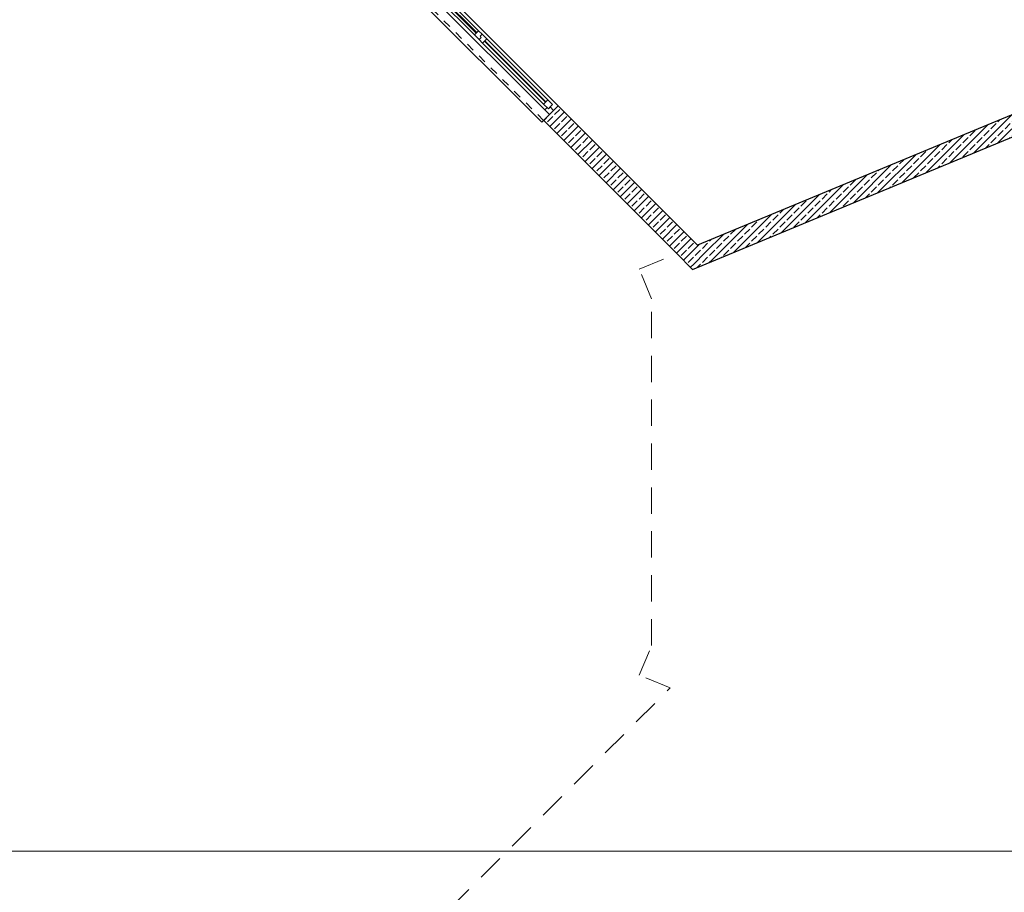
# Model space of a CAD drawing. Header units: metres. Extents: x -80 to 1923, y -189 to 69.
# Tile 5 of 256: x 27 to 39, y 25 to 36. Entities that reach past the tile are written whole.
import ezdxf

# ---------------------------------------------------------------- set-up
doc = ezdxf.new("R2010")
doc.units = ezdxf.units.M
doc.header["$MEASUREMENT"] = 0
doc.linetypes.add('Strichlinie eng', pattern=[0.115, 0.075, -0.04])
doc.linetypes.add('Strichlinie weit', pattern=[0.529167, 0.3175, -0.211667])
doc.layers.add('00 Linien_Kreise_Splines', color=7, linetype='Continuous')
doc.layers.add('10 Wand außen', color=7, linetype='Continuous')
pattern_1 = [(45, (0, 0), (-0.08485281, 0.08485281), []), (45, (-0.04243, 0.04243), (-0.08485281, 0.08485281), [0.09, -0.03])]

# ---------------------------------------------------------------- blocks, each defined once
blk = doc.blocks.new('2-Flügelfenster 27')
at = {"layer": '10 Wand außen', "color": 7, "linetype": 'Continuous', "lineweight": 13}
for p, q in [((-1.25, 0.08), (1.25, 0.08)), ((-1.25, -0.17), (-1.25, -0.2)), ((-1.25, -0.2), (1.25, -0.2)), ((1.25, -0.2), (1.25, -0.17))]:
    blk.add_line(p, q, dxfattribs=at)
at = {"layer": '10 Wand außen', "color": 7, "linetype": 'Continuous', "lineweight": 25}
for p, q in [((-1.25, 0), (-1.25, 0.08)), ((-1.25, -0.07), (-1.25, 0)), ((-1.25, -0.07), (-1.25, 0)), ((1.25, 0), (1.25, 0.08)), ((1.25, -0.07), (1.25, 0)), ((1.25, -0.07), (1.25, 0)), ((-1.25, -0.17), (-1.25, -0.07)), ((1.25, -0.17), (1.25, -0.07))]:
    blk.add_line(p, q, dxfattribs=at)
at = {"layer": '10 Wand außen', "color": 7, "linetype": 'Continuous', "lineweight": 18}
for p, q in [((-1.25, 0), (-1.19, 0)), ((-1.19, -0.03), (-1.19, 0.04)), ((-1.19, 0.04), (-1.11, 0.04)), ((-1.19, 0), (-1.19, -0.03)), ((-1.11, 0.04), (-0.07, 0.04)), ((-1.11, 0.04), (-1.11, -0.03)), ((-1.11, 0.01), (-0.07, 0.01)), ((-0.07, -0.03), (-0.07, 0.04)), ((-0.07, 0.04), (-0.01, 0.04)), ((-0.01, 0.04), (-0.01, 0.005)), ((-0.01, 0.005), (-0.01, 0.04)), ((-0.01, 0.04), (0.07, 0.04)), ((-0.01, 0.005), (0.01, 0.005)), ((0.01, 0.005), (-0.01, 0.005)), ((0.01, 0.005), (0.01, -0.03)), ((0.01, -0.03), (0.01, 0.005)), ((0.07, 0.04), (1.11, 0.04)), ((0.07, 0.04), (0.07, -0.03)), ((0.07, 0.01), (1.11, 0.01)), ((1.11, -0.03), (1.11, 0.04)), ((1.11, 0.04), (1.19, 0.04)), ((1.19, 0.04), (1.19, -0.03)), ((1.19, -0.03), (1.19, 0)), ((1.19, 0), (1.25, 0)), ((-1.17, -0.07), (-1.25, -0.07)), ((-1.19, -0.03), (-1.17, -0.03)), ((-1.11, -0.03), (-1.19, -0.03)), ((-1.17, -0.03), (-1.17, -0.07)), ((1.17, -0.07), (-1.17, -0.07)), ((-0.07, 0), (-1.11, 0)), ((-0.07, -0.03), (-1.11, -0.03)), ((0.01, -0.03), (-0.07, -0.03)), ((0.07, -0.03), (0.01, -0.03)), ((1.11, 0), (0.07, 0)), ((1.11, -0.03), (0.07, -0.03)), ((1.19, -0.03), (1.11, -0.03)), ((1.17, -0.07), (1.17, -0.03)), ((1.17, -0.03), (1.19, -0.03)), ((1.25, -0.07), (1.17, -0.07))]:
    blk.add_line(p, q, dxfattribs=at)
at = {"layer": '10 Wand außen', "color": 7, "linetype": 'Strichlinie eng', "lineweight": 13}
blk.add_line((-1.25, -0.17), (1.25, -0.17), dxfattribs=at)

msp = doc.modelspace()

# ---------------------------------------------------------------- hatches: boundary and pattern name
at = {"layer": '10 Wand außen', "linetype": 'Continuous', "lineweight": 18, "true_color": 0x1f1f1f}
h = msp.add_hatch(dxfattribs=at)
h.set_pattern_fill('Beton_Stahlbeton_0002', color=250, style=0, pattern_type=2)
h.set_pattern_definition(pattern_1)
h.paths.add_polyline_path([(41.599, 35.686), (35.538, 33.175), (35.729, 32.984), (41.599, 35.415)])
h = msp.add_hatch(dxfattribs=at)
h.set_pattern_fill('Beton_Stahlbeton_0002', color=250, style=0, pattern_type=2)
h.set_pattern_definition(pattern_1)
h.paths.add_polyline_path([(33.683, 34.677), (35.288, 33.072), (35.538, 33.175), (33.859, 34.854), (33.803, 34.798), (33.753, 34.748)])
h = msp.add_hatch(dxfattribs=at)
h.set_pattern_fill('Beton_Stahlbeton_0002', color=250, style=0, pattern_type=2)
h.set_pattern_definition(pattern_1)
h.paths.add_polyline_path([(35.288, 33.072), (35.479, 32.881), (35.538, 33.175)])
h = msp.add_hatch(dxfattribs=at)
h.set_pattern_fill('Beton_Stahlbeton_0002', color=250, style=0, pattern_type=2)
h.set_pattern_definition(pattern_1)
h.paths.add_polyline_path([(35.538, 33.175), (35.479, 32.881), (35.729, 32.984)])

# ---------------------------------------------------------------- linework, layer by layer
at = {"layer": '00 Linien_Kreise_Splines', "color": 7, "linetype": 'Strichlinie weit', "lineweight": 13}
for p, q in [((34.835, 32.884), (35.288, 33.072)), ((34.984, 32.525), (34.835, 32.884)), ((34.984, 28.348), (34.984, 32.525)), ((34.835, 27.99), (34.984, 28.348)), ((35.209, 27.835), (34.835, 27.99)), ((31.806, 24.432), (35.209, 27.835))]:
    msp.add_line(p, q, dxfattribs=at)
at = {"layer": '00 Linien_Kreise_Splines', "color": 30, "linetype": 'Continuous', "lineweight": 18, "true_color": 0xff7300}
msp.add_line((15.362, 25.866), (64.262, 25.866), dxfattribs=at)
at = {"layer": '10 Wand außen', "color": 7, "linetype": 'Continuous', "lineweight": 25}
for p, q in [((33.753, 34.748), (33.803, 34.798)), ((33.803, 34.798), (33.859, 34.854)), ((33.683, 34.677), (33.753, 34.748))]:
    msp.add_line(p, q, dxfattribs=at)
at = {"layer": '10 Wand außen', "color": 7, "linetype": 'Continuous', "lineweight": 25, "flags": 128}
for points in [[(41.599, 35.686), (35.538, 33.175)], [(35.479, 32.881), (41.599, 35.415)], [(35.538, 33.175), (33.859, 34.854)], [(33.683, 34.677), (35.288, 33.072)], [(35.479, 32.881), (35.288, 33.072)]]:
    msp.add_lwpolyline(points, dxfattribs=at)

# ---------------------------------------------------------------- block references
at = {"layer": '10 Wand außen', "color": 7, "linetype": 'Continuous', "lineweight": 18, "rotation": 314.9999999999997}
msp.add_blockref('2-Flügelfenster 27', (32.919, 35.681), dxfattribs=at)

doc.saveas('drawing.dxf')
